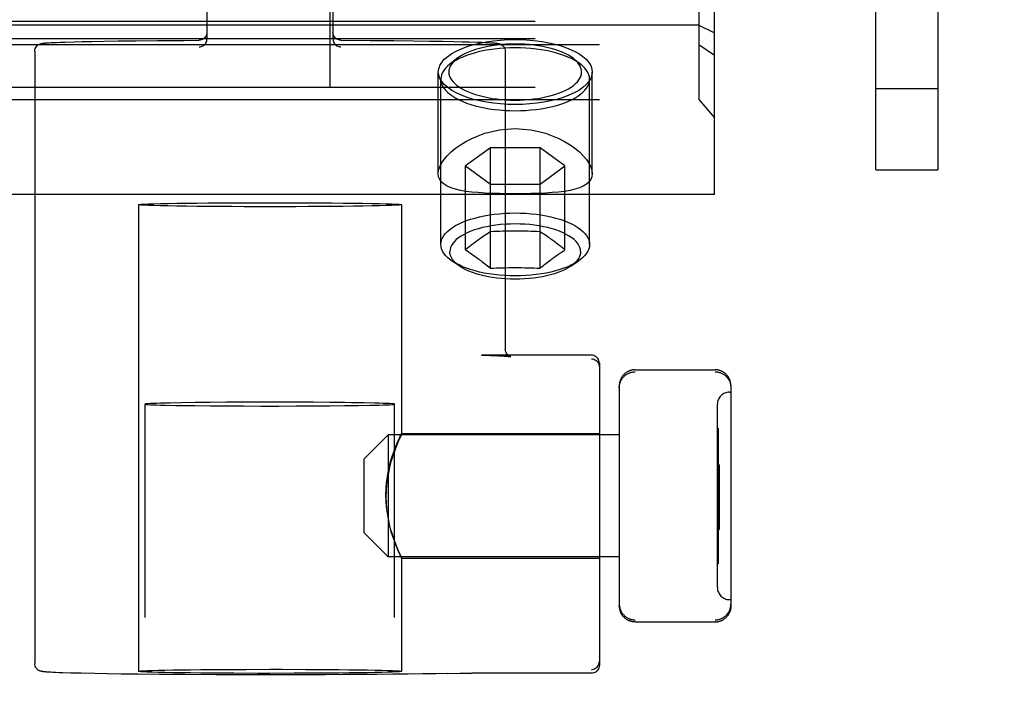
# Model space of a CAD drawing. Header units: inches. Extents: x 0 to 243, y 0 to 157.
# Tile 29 of 69: x 87.708 to 88.943, y 93.368 to 94.221. Entities that reach past the tile are written whole.
import ezdxf

# ---------------------------------------------------------------- set-up
doc = ezdxf.new("R2010")
doc.units = ezdxf.units.IN
doc.header["$LTSCALE"] = 13.357143
doc.header["$MEASUREMENT"] = 0
doc.linetypes.add('HIDDEN', pattern=[0.2, 0.1, -0.1])
doc.layers.add('DEFAULT_2', color=8, linetype='HIDDEN')

msp = doc.modelspace()

# ---------------------------------------------------------------- linework, layer by layer
at = {"layer": 'DEFAULT_2', "color": 8, "linetype": 'HIDDEN'}
for p, q in [((88.7815, 94.0329), (88.7815, 95.1249)), ((88.8595, 95.1249), (88.8595, 94.0329)), ((87.943, 94.7731), (87.943, 94.1969)), ((88.101, 94.7731), (88.101, 94.1969)), ((88.5795, 94.0019), (88.5795, 94.5639)), ((88.5595, 94.4445), (88.5595, 94.1212)), ((88.0975, 94.1362), (88.0975, 94.4238)), ((131.0975, 94.219), (49.079, 94.219)), ((88.5595, 94.2143), (87.0995, 94.2143)), ((88.5595, 94.2143), (88.5795, 94.2045)), ((131.0975, 94.1972), (49.1095, 94.1972)), ((87.0995, 94.1898), (88.5595, 94.1898)), ((87.7445, 94.1922), (87.7471, 94.1923)), ((87.7471, 94.1923), (87.7503, 94.1925)), ((87.7503, 94.1925), (87.7542, 94.1927)), ((87.7542, 94.1927), (87.7591, 94.1929)), ((87.7591, 94.1929), (87.7651, 94.1931)), ((87.7651, 94.1931), (87.7766, 94.1934)), ((87.7766, 94.1934), (87.7866, 94.1936)), ((87.7866, 94.1936), (87.7987, 94.1939)), ((87.7987, 94.1939), (87.8136, 94.1941)), ((87.8136, 94.1941), (87.8318, 94.1944)), ((87.8318, 94.1944), (87.854, 94.1947)), ((87.854, 94.1947), (87.881, 94.195)), ((88.111, 94.1953), (88.1474, 94.1951)), ((88.1474, 94.1951), (88.1774, 94.1948)), ((88.1774, 94.1948), (88.202, 94.1946)), ((88.202, 94.1946), (88.2221, 94.1943)), ((88.2221, 94.1943), (88.2385, 94.194)), ((88.2385, 94.194), (88.2519, 94.1937)), ((88.2519, 94.1937), (88.2629, 94.1935)), ((88.2629, 94.1935), (88.2718, 94.1933)), ((88.2718, 94.1933), (88.2823, 94.1929)), ((88.2823, 94.1929), (88.2876, 94.1928)), ((88.2876, 94.1928), (88.292, 94.1926)), ((88.292, 94.1926), (88.2955, 94.1924)), ((88.5595, 94.1898), (88.5795, 94.1766)), ((87.727, 94.1812), (87.727, 93.4142)), ((88.317, 94.1812), (88.317, 93.8082)), ((88.2558, 94.1719), (88.247, 94.1648)), ((88.4031, 94.1719), (88.412, 94.1648)), ((88.233, 94.0282), (88.233, 94.1555)), ((88.426, 94.0282), (88.426, 94.1555)), ((131.0975, 94.1362), (49.1095, 94.1362)), ((88.2362, 93.9394), (88.2362, 94.1465)), ((88.4227, 93.9394), (88.4227, 94.1465)), ((88.7815, 94.1349), (88.8595, 94.1349)), ((87.0995, 94.1212), (88.5595, 94.1212)), ((88.5595, 94.1212), (88.5795, 94.0982)), ((88.2983, 94.0605), (88.2671, 94.0377)), ((88.2983, 93.9096), (88.2983, 94.0605)), ((88.3607, 94.0605), (88.2983, 94.0605)), ((88.3607, 93.9096), (88.3607, 94.0605)), ((88.3918, 94.0377), (88.3607, 94.0605)), ((88.2671, 93.9325), (88.2671, 94.0377)), ((88.2671, 94.0377), (88.2983, 94.0149)), ((88.3607, 94.0149), (88.3918, 94.0377)), ((88.3918, 93.9325), (88.3918, 94.0377)), ((88.7815, 94.0329), (88.8595, 94.0329)), ((88.2983, 94.0149), (88.3607, 94.0149)), ((88.5795, 94.0019), (87.0795, 94.0019)), ((87.857, 93.9892), (87.857, 93.4042)), ((87.9898, 93.9917), (88.022, 93.9917)), ((88.187, 93.9892), (88.187, 93.7022)), ((88.0542, 93.9867), (88.022, 93.9866)), ((88.2735, 93.9376), (88.2714, 93.9359)), ((88.2757, 93.9393), (88.2735, 93.9376)), ((88.2778, 93.9409), (88.2757, 93.9393)), ((88.3801, 93.9417), (88.3779, 93.9434)), ((88.3822, 93.9401), (88.3801, 93.9417)), ((88.3843, 93.9385), (88.3822, 93.9401)), ((88.3865, 93.9368), (88.3843, 93.9385)), ((88.2692, 93.9342), (88.2671, 93.9325)), ((88.2671, 93.9325), (88.2682, 93.9318)), ((88.2714, 93.9359), (88.2692, 93.9342)), ((88.2725, 93.9289), (88.2746, 93.9275)), ((88.2746, 93.9275), (88.2767, 93.926)), ((88.2767, 93.926), (88.2788, 93.9245)), ((88.3801, 93.9245), (88.3822, 93.926)), ((88.3822, 93.926), (88.3843, 93.9275)), ((88.3886, 93.9351), (88.3865, 93.9368)), ((88.2601, 93.912), (88.2505, 93.9184)), ((88.3779, 93.923), (88.3801, 93.9245)), ((88.3989, 93.912), (88.4084, 93.9184)), ((88.2873, 93.8005), (88.2984, 93.8002)), ((88.2874, 93.8005), (88.2873, 93.8005)), ((88.425, 93.8005), (88.2874, 93.8005)), ((88.2984, 93.8002), (88.3041, 93.8)), ((88.3041, 93.8), (88.3088, 93.7998)), ((88.3088, 93.7998), (88.3126, 93.7996)), ((88.3126, 93.7996), (88.3156, 93.7995)), ((88.435, 93.7905), (88.435, 93.4119)), ((88.48, 93.7823), (88.58, 93.7823)), ((88.46, 93.7622), (88.46, 93.4863)), ((88.598, 93.7542), (88.6, 93.7542)), ((88.6, 93.7622), (88.6, 93.4863)), ((87.8969, 93.7406), (87.8848, 93.7404)), ((87.9115, 93.7409), (87.8969, 93.7406)), ((87.9283, 93.7411), (87.9115, 93.7409)), ((87.9471, 93.7413), (87.9283, 93.7411)), ((87.9674, 93.7415), (87.9471, 93.7413)), ((87.9888, 93.7416), (87.9674, 93.7415)), ((88.0108, 93.7416), (87.9888, 93.7416)), ((88.0331, 93.7416), (88.0108, 93.7416)), ((88.0552, 93.7416), (88.0331, 93.7416)), ((88.0766, 93.7415), (88.0552, 93.7416)), ((88.0969, 93.7413), (88.0766, 93.7415)), ((88.1401, 93.7408), (88.1243, 93.741)), ((87.8657, 58.7433), (87.8657, 93.7392)), ((87.9039, 93.7376), (87.9197, 93.7374)), ((87.9471, 93.7371), (87.9674, 93.737)), ((87.9674, 93.737), (87.9888, 93.7369)), ((87.9888, 93.7369), (88.0108, 93.7368)), ((88.0108, 93.7368), (88.0331, 93.7368)), ((88.0331, 93.7368), (88.0552, 93.7369)), ((88.0552, 93.7369), (88.0766, 93.737)), ((88.0766, 93.737), (88.0969, 93.7371)), ((88.0969, 93.7371), (88.1156, 93.7373)), ((88.1156, 93.7373), (88.1325, 93.7375)), ((88.1325, 93.7375), (88.1471, 93.7378)), ((88.1471, 93.7378), (88.1591, 93.7381)), ((88.1782, 58.7433), (88.1782, 93.7392)), ((88.583, 93.5092), (88.583, 93.7392)), ((88.583, 93.7092), (88.584, 93.7092)), ((88.583, 93.7077), (88.584, 93.7077)), ((88.584, 93.7092), (88.584, 93.5392)), ((88.14, 93.6707), (88.17, 93.7007)), ((88.17, 93.7007), (88.17, 93.5477)), ((88.46, 93.7007), (88.17, 93.7007)), ((88.1869, 93.7022), (88.435, 93.7022)), ((88.14, 93.5777), (88.14, 93.6707)), ((88.585, 93.6632), (88.583, 93.6632)), ((88.585, 93.6617), (88.583, 93.6617)), ((88.585, 93.6582), (88.583, 93.6582)), ((88.585, 93.6567), (88.583, 93.6567)), ((88.585, 93.6632), (88.585, 93.5819)), ((88.583, 93.6306), (88.585, 93.6306)), ((88.583, 93.6291), (88.585, 93.6291)), ((88.583, 93.6285), (88.585, 93.6285)), ((88.583, 93.6282), (88.585, 93.6282)), ((88.583, 93.627), (88.585, 93.627)), ((88.583, 93.6267), (88.585, 93.6267)), ((88.585, 93.6261), (88.583, 93.6261)), ((88.585, 93.6246), (88.583, 93.6246)), ((88.585, 93.5964), (88.583, 93.5964)), ((88.583, 93.5884), (88.585, 93.5884)), ((88.583, 93.5869), (88.585, 93.5869)), ((88.583, 93.5834), (88.585, 93.5834)), ((88.583, 93.5826), (88.585, 93.5826)), ((88.583, 93.5819), (88.585, 93.5819)), ((88.14, 93.5777), (88.17, 93.5477)), ((88.46, 93.5477), (88.17, 93.5477)), ((88.1869, 93.5462), (88.435, 93.5462)), ((88.187, 93.5462), (88.187, 93.4042)), ((88.583, 93.5407), (88.584, 93.5407)), ((88.583, 93.5392), (88.584, 93.5392)), ((88.598, 93.4942), (88.6, 93.4942)), ((88.46, 93.4855), (88.46, 93.4863)), ((88.46, 93.4856), (88.46, 93.4848)), ((88.46, 93.4849), (88.4601, 93.4841)), ((88.4601, 93.4841), (88.4602, 93.4834)), ((88.4602, 93.4834), (88.4603, 93.4826)), ((88.4603, 93.4827), (88.4605, 93.4819)), ((88.4604, 93.4819), (88.4606, 93.4812)), ((88.4606, 93.4812), (88.4608, 93.4805)), ((88.5993, 93.4812), (88.5991, 93.4805)), ((88.5995, 93.482), (88.5993, 93.4812)), ((88.5996, 93.4827), (88.5995, 93.4819)), ((88.5998, 93.4834), (88.5996, 93.4826)), ((88.5999, 93.4841), (88.5998, 93.4834)), ((88.6, 93.4856), (88.5999, 93.4848)), ((88.5999, 93.4849), (88.5999, 93.4841)), ((88.6, 93.4863), (88.6, 93.4855)), ((88.4608, 93.4805), (88.461, 93.4798)), ((88.461, 93.4798), (88.4613, 93.4791)), ((88.4682, 93.47), (88.4676, 93.4705)), ((88.4688, 93.4696), (88.4682, 93.4701)), ((88.4694, 93.4692), (88.4688, 93.4696)), ((88.47, 93.4689), (88.4694, 93.4693)), ((88.4706, 93.4685), (88.47, 93.4689)), ((88.4712, 93.4682), (88.4706, 93.4685)), ((88.5887, 93.4682), (88.5894, 93.4685)), ((88.5893, 93.4685), (88.59, 93.4689)), ((88.59, 93.4689), (88.5906, 93.4693)), ((88.5906, 93.4692), (88.5912, 93.4696)), ((88.5987, 93.4791), (88.5984, 93.4784)), ((88.5989, 93.4798), (88.5987, 93.4791)), ((88.5991, 93.4805), (88.5989, 93.4798)), ((88.4719, 93.4679), (88.4712, 93.4682)), ((88.4725, 93.4676), (88.4718, 93.4679)), ((88.4732, 93.4674), (88.4725, 93.4677)), ((88.4739, 93.4672), (88.4731, 93.4674)), ((88.4745, 93.4669), (88.4738, 93.4672)), ((88.4752, 93.4668), (88.4745, 93.467)), ((88.4759, 93.4666), (88.4751, 93.4668)), ((88.4766, 93.4665), (88.4758, 93.4666)), ((88.4773, 93.4664), (88.4765, 93.4665)), ((88.478, 93.4663), (88.4772, 93.4664)), ((88.4787, 93.4662), (88.4779, 93.4663)), ((88.4794, 93.4662), (88.4786, 93.4662)), ((88.48, 93.4662), (88.4793, 93.4662)), ((88.48, 93.4662), (88.58, 93.4662)), ((88.5807, 93.4662), (88.58, 93.4662)), ((88.5806, 93.4662), (88.5814, 93.4662)), ((88.5813, 93.4662), (88.5821, 93.4663)), ((88.582, 93.4663), (88.5827, 93.4664)), ((88.5827, 93.4664), (88.5834, 93.4665)), ((88.5834, 93.4665), (88.5841, 93.4666)), ((88.5841, 93.4666), (88.5848, 93.4668)), ((88.5847, 93.4668), (88.5855, 93.467)), ((88.5854, 93.467), (88.5861, 93.4672)), ((88.5861, 93.4672), (88.5868, 93.4674)), ((88.5868, 93.4674), (88.5875, 93.4677)), ((88.5874, 93.4676), (88.5881, 93.4679)), ((88.5881, 93.4679), (88.5887, 93.4682)), ((87.9351, 93.4064), (87.9624, 93.4066)), ((87.9624, 93.4066), (87.9917, 93.4067)), ((87.9917, 93.4067), (88.022, 93.4068)), ((88.022, 93.4068), (88.0373, 93.4068)), ((88.0373, 93.4068), (88.0671, 93.4067)), ((87.7496, 93.4029), (87.7468, 93.4031)), ((87.7531, 93.4028), (87.7496, 93.4029)), ((87.7572, 93.4026), (87.7531, 93.4028)), ((87.7623, 93.4024), (87.7572, 93.4026)), ((87.772, 93.4021), (87.7623, 93.4024)), ((87.7851, 93.4018), (87.772, 93.4021)), ((87.8025, 93.4015), (87.7851, 93.4018)), ((87.8173, 93.4012), (87.8025, 93.4015)), ((87.8352, 93.4009), (87.8173, 93.4012)), ((87.857, 93.4007), (87.8352, 93.4009)), ((87.8834, 93.4004), (87.857, 93.4007)), ((87.9153, 93.4002), (87.8834, 93.4004)), ((87.954, 93.4), (87.9153, 93.4002)), ((88.0067, 93.4017), (87.9768, 93.4018)), ((88.022, 93.4017), (88.0067, 93.4017)), ((88.0523, 93.4018), (88.022, 93.4017)), ((88.0816, 93.4019), (88.0523, 93.4018)), ((88.1088, 93.4021), (88.0816, 93.4019)), ((88.245, 93.4015), (88.2602, 93.4018)), ((88.2602, 93.4018), (88.2637, 93.4019)), ((88.2637, 93.4019), (88.268, 93.4019)), ((88.268, 93.4019), (88.2752, 93.4019)), ((88.425, 93.4019), (88.2752, 93.4019))]:
    msp.add_line(p, q, dxfattribs=at)
for points in [[(87.943, 94.2054), (87.9429, 94.2041), (87.9427, 94.2029), (87.9423, 94.2017), (87.9417, 94.2005), (87.941, 94.1995), (87.9402, 94.1985), (87.9392, 94.1976), (87.9381, 94.1968), (87.9369, 94.1962), (87.9357, 94.1957), (87.9343, 94.1954), (87.933, 94.1953)], [(87.933, 94.187), (87.9343, 94.1871), (87.9357, 94.1873), (87.9369, 94.1878), (87.9381, 94.1884), (87.9392, 94.1891), (87.9402, 94.19), (87.941, 94.191), (87.9417, 94.1921), (87.9423, 94.1932), (87.9427, 94.1944), (87.9429, 94.1956), (87.943, 94.1969)], [(88.111, 94.1953), (88.1096, 94.1954), (88.1083, 94.1957), (88.107, 94.1962), (88.1058, 94.1968), (88.1047, 94.1976), (88.1038, 94.1985), (88.1029, 94.1995), (88.1022, 94.2005), (88.1017, 94.2017), (88.1013, 94.2029), (88.1011, 94.2041), (88.101, 94.2054)], [(88.101, 94.1969), (88.1011, 94.1956), (88.1013, 94.1944), (88.1017, 94.1932), (88.1022, 94.1921), (88.1029, 94.191), (88.1038, 94.19), (88.1047, 94.1891), (88.1058, 94.1884), (88.107, 94.1878), (88.1083, 94.1873), (88.1096, 94.1871), (88.111, 94.187)], [(87.727, 94.1812), (87.7272, 94.1831), (87.7277, 94.1848), (87.7284, 94.1864), (87.7293, 94.1876), (87.7302, 94.1886), (87.7311, 94.1893), (87.7319, 94.1898), (87.7327, 94.1903), (87.7335, 94.1906), (87.7341, 94.1909), (87.7347, 94.191), (87.7352, 94.1912), (87.7357, 94.1913), (87.7361, 94.1914), (87.7366, 94.1914), (87.737, 94.1915), (87.7375, 94.1916), (87.7381, 94.1916), (87.7386, 94.1917), (87.7392, 94.1918), (87.7399, 94.1918), (87.7406, 94.1919), (87.7414, 94.192), (87.7424, 94.192), (87.7434, 94.1921), (87.7445, 94.1922)], [(87.881, 94.195), (87.914, 94.1952), (87.9329, 94.1953)], [(88.233, 94.1555), (88.2335, 94.1596), (88.2349, 94.1636), (88.2373, 94.1676), (88.2406, 94.1714), (88.2448, 94.175), (88.2498, 94.1785), (88.2556, 94.1818), (88.2622, 94.1847), (88.2693, 94.1874), (88.2772, 94.1898)], [(88.3295, 94.1859), (88.3229, 94.1858), (88.3163, 94.1855), (88.3098, 94.185), (88.3033, 94.1843), (88.297, 94.1834), (88.2908, 94.1823), (88.2849, 94.1811), (88.2791, 94.1796), (88.2737, 94.178), (88.2685, 94.1763), (88.2636, 94.1743), (88.259, 94.1723), (88.2549, 94.1701), (88.2511, 94.1678), (88.2477, 94.1654), (88.247, 94.1648)], [(88.3295, 94.1907), (88.3236, 94.1906), (88.3177, 94.1903), (88.3119, 94.1899), (88.3061, 94.1893), (88.3005, 94.1885), (88.295, 94.1875), (88.2897, 94.1864), (88.2845, 94.1851), (88.2796, 94.1837), (88.275, 94.1821), (88.2707, 94.1804), (88.2666, 94.1786), (88.2629, 94.1766), (88.2595, 94.1746), (88.2564, 94.1724), (88.2558, 94.1719)], [(88.2772, 94.1898), (88.2852, 94.1918), (88.2935, 94.1934), (88.3022, 94.1946), (88.3111, 94.1956), (88.3202, 94.1961), (88.3295, 94.1963)], [(88.2955, 94.1924), (88.2984, 94.1922), (88.2996, 94.1922), (88.3007, 94.1921), (88.3017, 94.192), (88.3026, 94.192), (88.3034, 94.1919), (88.3041, 94.1918), (88.3048, 94.1918), (88.3054, 94.1917), (88.306, 94.1916), (88.3065, 94.1916), (88.3069, 94.1915), (88.3074, 94.1914), (88.3079, 94.1913), (88.3083, 94.1913), (88.3088, 94.1911), (88.3093, 94.191), (88.3098, 94.1908), (88.3105, 94.1906), (88.3113, 94.1903), (88.3121, 94.1898), (88.3129, 94.1893), (88.3137, 94.1886), (88.3146, 94.1877), (88.3155, 94.1864), (88.3163, 94.1849), (88.3168, 94.1831), (88.317, 94.1812)], [(88.3295, 94.1963), (88.3387, 94.1961), (88.3478, 94.1956), (88.3567, 94.1946), (88.3654, 94.1934), (88.3737, 94.1918), (88.3817, 94.1898)], [(88.4031, 94.1719), (88.4025, 94.1724), (88.3995, 94.1746), (88.3961, 94.1766), (88.3923, 94.1786), (88.3883, 94.1804), (88.3839, 94.1821), (88.3793, 94.1837), (88.3744, 94.1851), (88.3693, 94.1864), (88.364, 94.1875), (88.3585, 94.1885), (88.3528, 94.1893), (88.3471, 94.1899), (88.3412, 94.1903), (88.3354, 94.1906), (88.3295, 94.1907)], [(88.412, 94.1648), (88.4113, 94.1654), (88.4079, 94.1678), (88.4041, 94.1701), (88.3999, 94.1723), (88.3954, 94.1743), (88.3905, 94.1763), (88.3853, 94.178), (88.3798, 94.1796), (88.3741, 94.1811), (88.3681, 94.1823), (88.3619, 94.1834), (88.3556, 94.1843), (88.3492, 94.185), (88.3427, 94.1855), (88.3361, 94.1858), (88.3295, 94.1859)], [(88.3817, 94.1898), (88.3896, 94.1874), (88.3968, 94.1847), (88.4033, 94.1818), (88.4092, 94.1785), (88.4142, 94.175), (88.4184, 94.1714), (88.4217, 94.1676), (88.4241, 94.1636), (88.4255, 94.1596), (88.426, 94.1555)], [(88.247, 94.1648), (88.2447, 94.1628), (88.2421, 94.1602), (88.24, 94.1576), (88.2384, 94.1548), (88.2372, 94.1521), (88.2365, 94.1493), (88.2362, 94.1465)], [(88.2558, 94.1719), (88.2538, 94.1701), (88.2515, 94.1678), (88.2496, 94.1654), (88.2481, 94.163), (88.2471, 94.1605), (88.2464, 94.158), (88.2462, 94.1555), (88.2464, 94.153), (88.2471, 94.1505), (88.2481, 94.148), (88.2496, 94.1456), (88.2515, 94.1432), (88.2538, 94.1409), (88.2564, 94.1386), (88.2595, 94.1365), (88.2629, 94.1344), (88.2666, 94.1325), (88.2707, 94.1306), (88.275, 94.1289), (88.2796, 94.1273), (88.2845, 94.1259), (88.2897, 94.1246), (88.295, 94.1235), (88.3005, 94.1225), (88.3061, 94.1217), (88.3119, 94.1211), (88.3177, 94.1207), (88.3236, 94.1204), (88.3295, 94.1203)], [(88.3295, 94.1203), (88.3354, 94.1204), (88.3412, 94.1207), (88.3471, 94.1211), (88.3528, 94.1217), (88.3585, 94.1225), (88.364, 94.1235), (88.3693, 94.1246), (88.3744, 94.1259), (88.3793, 94.1273), (88.3839, 94.1289), (88.3883, 94.1306), (88.3923, 94.1325), (88.3961, 94.1344), (88.3995, 94.1365), (88.4025, 94.1386), (88.4052, 94.1409), (88.4075, 94.1432), (88.4093, 94.1456), (88.4108, 94.148), (88.4119, 94.1505), (88.4125, 94.153), (88.4127, 94.1555), (88.4125, 94.158), (88.4119, 94.1605), (88.4108, 94.163), (88.4093, 94.1654), (88.4075, 94.1678), (88.4052, 94.1701), (88.4031, 94.1719)], [(88.4227, 94.1465), (88.4225, 94.1493), (88.4218, 94.1521), (88.4206, 94.1548), (88.4189, 94.1576), (88.4168, 94.1602), (88.4143, 94.1628), (88.412, 94.1648)], [(88.2772, 94.1212), (88.2693, 94.1236), (88.2622, 94.1263), (88.2556, 94.1293), (88.2498, 94.1325), (88.2448, 94.136), (88.2406, 94.1397), (88.2373, 94.1435), (88.2349, 94.1474), (88.2335, 94.1515), (88.233, 94.1555)], [(88.426, 94.1555), (88.4255, 94.1515), (88.4241, 94.1474), (88.4217, 94.1435), (88.4184, 94.1397), (88.4142, 94.136), (88.4092, 94.1325), (88.4033, 94.1293), (88.3968, 94.1263), (88.3896, 94.1236), (88.3817, 94.1212)], [(88.2362, 94.1465), (88.2365, 94.1436), (88.2372, 94.1408), (88.2384, 94.1381), (88.24, 94.1353), (88.2421, 94.1327), (88.2447, 94.1301), (88.2477, 94.1276), (88.2511, 94.1251), (88.2549, 94.1228), (88.259, 94.1206), (88.2636, 94.1186), (88.2685, 94.1166), (88.2737, 94.1149), (88.2791, 94.1133), (88.2849, 94.1118), (88.2908, 94.1106), (88.297, 94.1095), (88.3033, 94.1086), (88.3098, 94.1079), (88.3163, 94.1074), (88.3229, 94.1071), (88.3295, 94.107)], [(88.3295, 94.107), (88.3361, 94.1071), (88.3427, 94.1074), (88.3492, 94.1079), (88.3556, 94.1086), (88.3619, 94.1095), (88.3681, 94.1106), (88.3741, 94.1118), (88.3798, 94.1133), (88.3853, 94.1149), (88.3905, 94.1166), (88.3954, 94.1186), (88.3999, 94.1206), (88.4041, 94.1228), (88.4079, 94.1251), (88.4113, 94.1276), (88.4143, 94.1301), (88.4168, 94.1327), (88.4189, 94.1353), (88.4206, 94.1381), (88.4218, 94.1408), (88.4225, 94.1436), (88.4227, 94.1465)], [(88.3295, 94.1147), (88.3202, 94.1149), (88.3111, 94.1155), (88.3022, 94.1164), (88.2935, 94.1177), (88.2852, 94.1193), (88.2772, 94.1212)], [(88.3817, 94.1212), (88.3737, 94.1193), (88.3654, 94.1177), (88.3567, 94.1164), (88.3478, 94.1155), (88.3387, 94.1149), (88.3295, 94.1147)], [(88.233, 94.0282), (88.2334, 94.0323), (88.2348, 94.0367), (88.2371, 94.0412), (88.2402, 94.0459), (88.2442, 94.0506), (88.249, 94.0553), (88.2545, 94.0599), (88.2607, 94.0643), (88.2676, 94.0685), (88.275, 94.0723), (88.2829, 94.0757), (88.2914, 94.0787), (88.3004, 94.0811), (88.3098, 94.0829), (88.3195, 94.084), (88.3295, 94.0845)], [(88.3295, 94.0845), (88.3395, 94.084), (88.3491, 94.0829), (88.3585, 94.0811), (88.3675, 94.0787), (88.376, 94.0757), (88.384, 94.0723), (88.3914, 94.0685), (88.3982, 94.0643), (88.4044, 94.0599), (88.4099, 94.0553), (88.4147, 94.0506), (88.4187, 94.0459), (88.4218, 94.0412), (88.4241, 94.0367), (88.4255, 94.0323), (88.426, 94.0282)], [(88.3295, 94.0029), (88.3195, 94.0029), (88.3098, 94.0031), (88.3004, 94.0033), (88.2914, 94.0037), (88.283, 94.0043), (88.275, 94.005), (88.2676, 94.0059), (88.2608, 94.0071), (88.2546, 94.0085), (88.249, 94.0103), (88.2443, 94.0124), (88.2403, 94.0148), (88.2371, 94.0176), (88.2348, 94.0208), (88.2334, 94.0243), (88.233, 94.0282)], [(88.426, 94.0282), (88.4255, 94.0243), (88.4241, 94.0208), (88.4218, 94.0176), (88.4187, 94.0148), (88.4147, 94.0124), (88.4099, 94.0103), (88.4044, 94.0085), (88.3982, 94.0071), (88.3913, 94.0059), (88.3839, 94.005), (88.376, 94.0043), (88.3675, 94.0037), (88.3585, 94.0033), (88.3491, 94.0031), (88.3394, 94.0029), (88.3295, 94.0029)], [(87.857, 93.9892), (87.8578, 93.9894), (87.8601, 93.9897), (87.8641, 93.9899), (87.8695, 93.9902), (87.8765, 93.9904), (87.8848, 93.9906), (87.8944, 93.9908), (87.9053, 93.991), (87.9173, 93.9911), (87.9303, 93.9913), (87.9442, 93.9914), (87.9588, 93.9915), (87.9741, 93.9916), (87.9898, 93.9917)], [(88.022, 93.9866), (87.9898, 93.9867), (87.9741, 93.9868), (87.9588, 93.9868), (87.9442, 93.9869), (87.9303, 93.9871), (87.9173, 93.9872), (87.9053, 93.9874), (87.8944, 93.9876), (87.8848, 93.9878), (87.8765, 93.988), (87.8695, 93.9882), (87.8641, 93.9884), (87.8601, 93.9887), (87.8578, 93.9889), (87.857, 93.9892)], [(88.022, 93.9917), (88.0542, 93.9917), (88.0699, 93.9916), (88.0851, 93.9915), (88.0998, 93.9914), (88.1136, 93.9913), (88.1266, 93.9911), (88.1386, 93.991), (88.1495, 93.9908), (88.1592, 93.9906), (88.1675, 93.9904), (88.1744, 93.9902), (88.1799, 93.9899), (88.1838, 93.9897), (88.1862, 93.9894), (88.187, 93.9892)], [(88.187, 93.9892), (88.1862, 93.9889), (88.1838, 93.9887), (88.1799, 93.9884), (88.1744, 93.9882), (88.1675, 93.988), (88.1592, 93.9878), (88.1495, 93.9876), (88.1386, 93.9874), (88.1266, 93.9872), (88.1136, 93.9871), (88.0998, 93.9869), (88.0851, 93.9868), (88.0699, 93.9868), (88.0542, 93.9867)], [(88.2362, 93.9394), (88.2365, 93.9422), (88.2372, 93.945), (88.2384, 93.9478), (88.24, 93.9505), (88.2421, 93.9531), (88.2447, 93.9557), (88.2476, 93.9583), (88.251, 93.9607), (88.2548, 93.963), (88.259, 93.9652), (88.2635, 93.9672), (88.2684, 93.9692), (88.2736, 93.9709), (88.2791, 93.9725), (88.2848, 93.974), (88.2907, 93.9752), (88.2969, 93.9763), (88.3032, 93.9772), (88.3097, 93.9779), (88.3162, 93.9784), (88.3228, 93.9787), (88.3295, 93.9788)], [(88.3295, 93.9788), (88.3361, 93.9787), (88.3427, 93.9784), (88.3493, 93.9779), (88.3557, 93.9772), (88.3621, 93.9763), (88.3682, 93.9752), (88.3742, 93.974), (88.3799, 93.9725), (88.3854, 93.9709), (88.3905, 93.9692), (88.3954, 93.9672), (88.3999, 93.9652), (88.4041, 93.963), (88.4079, 93.9607), (88.4113, 93.9583), (88.4143, 93.9557), (88.4168, 93.9531), (88.4189, 93.9505), (88.4206, 93.9478), (88.4218, 93.945), (88.4225, 93.9422), (88.4227, 93.9394)], [(88.4114, 93.9304), (88.4112, 93.933), (88.4105, 93.9356), (88.4094, 93.9381), (88.4078, 93.9406), (88.4057, 93.943), (88.4033, 93.9454), (88.4004, 93.9477), (88.3972, 93.9499), (88.3935, 93.952), (88.3895, 93.9539), (88.3852, 93.9558), (88.3806, 93.9575), (88.3756, 93.959), (88.3704, 93.9604), (88.365, 93.9616), (88.3594, 93.9626), (88.3536, 93.9635), (88.3477, 93.9642), (88.3417, 93.9646), (88.3356, 93.9649), (88.3295, 93.965), (88.3234, 93.9649), (88.3173, 93.9646), (88.3112, 93.9642), (88.3053, 93.9635), (88.2995, 93.9626), (88.2939, 93.9616), (88.2885, 93.9604), (88.2833, 93.959), (88.2784, 93.9575), (88.2737, 93.9558), (88.2694, 93.9539), (88.2654, 93.952), (88.2618, 93.9499), (88.2585, 93.9477), (88.2556, 93.9454), (88.2532, 93.943), (88.2512, 93.9406), (88.2496, 93.9381), (88.2484, 93.9356), (88.2478, 93.933), (88.2475, 93.9304)], [(88.2983, 93.9553), (88.2964, 93.9541), (88.2946, 93.9528), (88.2928, 93.9516), (88.291, 93.9505), (88.2894, 93.9493), (88.2878, 93.9482), (88.2863, 93.9471), (88.2848, 93.9461), (88.2835, 93.9451), (88.2822, 93.9442), (88.2811, 93.9434), (88.2799, 93.9425), (88.2778, 93.9409)], [(88.3607, 93.9553), (88.3567, 93.9554), (88.3528, 93.9556), (88.349, 93.9557), (88.3451, 93.9558), (88.3412, 93.9559), (88.3373, 93.9559), (88.3334, 93.956), (88.3295, 93.956), (88.3255, 93.956), (88.3216, 93.9559), (88.3177, 93.9559), (88.3138, 93.9558), (88.31, 93.9557), (88.3061, 93.9556), (88.3022, 93.9554), (88.2983, 93.9553)], [(88.3779, 93.9434), (88.3767, 93.9442), (88.3755, 93.9451), (88.3741, 93.9461), (88.3727, 93.9471), (88.3712, 93.9482), (88.3696, 93.9493), (88.3679, 93.9505), (88.3662, 93.9517), (88.3644, 93.9528), (88.3625, 93.9541), (88.3607, 93.9553)], [(88.2505, 93.9184), (88.2476, 93.9205), (88.2447, 93.923), (88.2421, 93.9256), (88.24, 93.9283), (88.2384, 93.931), (88.2372, 93.9338), (88.2365, 93.9366), (88.2362, 93.9394)], [(88.4227, 93.9394), (88.4225, 93.9366), (88.4218, 93.9338), (88.4206, 93.931), (88.4189, 93.9283), (88.4168, 93.9256), (88.4143, 93.923), (88.4113, 93.9205), (88.4084, 93.9184)], [(88.2601, 93.912), (88.2576, 93.9138), (88.2549, 93.916), (88.2527, 93.9183), (88.2509, 93.9206), (88.2494, 93.923), (88.2484, 93.9255), (88.2477, 93.9279), (88.2475, 93.9304)], [(88.2682, 93.9318), (88.2703, 93.9304), (88.2714, 93.9297), (88.2725, 93.9289)], [(88.3843, 93.9275), (88.3865, 93.9289), (88.3876, 93.9297)], [(88.3876, 93.9297), (88.3897, 93.9311), (88.3908, 93.9318), (88.3918, 93.9325)], [(88.3918, 93.9325), (88.3908, 93.9333), (88.3886, 93.9351)], [(88.4114, 93.9304), (88.4112, 93.9279), (88.4106, 93.9255), (88.4095, 93.923), (88.4081, 93.9206), (88.4062, 93.9183), (88.404, 93.916), (88.4014, 93.9138), (88.3989, 93.912)], [(88.3295, 93.9), (88.3228, 93.9001), (88.3162, 93.9004), (88.3097, 93.9009), (88.3032, 93.9016), (88.2969, 93.9025), (88.2907, 93.9035), (88.2848, 93.9048), (88.2791, 93.9062), (88.2736, 93.9078), (88.2684, 93.9096), (88.2635, 93.9115), (88.259, 93.9136), (88.2548, 93.9158), (88.251, 93.9181), (88.2505, 93.9184)], [(88.2788, 93.9245), (88.2811, 93.923), (88.2822, 93.9221), (88.2835, 93.9212), (88.2848, 93.9202), (88.2863, 93.9191), (88.2878, 93.918), (88.2894, 93.9167), (88.291, 93.9154), (88.2928, 93.9141), (88.2946, 93.9127), (88.2964, 93.9112), (88.2983, 93.9096)], [(88.4084, 93.9184), (88.4079, 93.9181), (88.4041, 93.9158), (88.3999, 93.9136), (88.3954, 93.9115), (88.3905, 93.9096), (88.3854, 93.9078), (88.3799, 93.9062), (88.3742, 93.9048), (88.3682, 93.9035), (88.3621, 93.9025), (88.3557, 93.9016), (88.3493, 93.9009), (88.3427, 93.9004), (88.3361, 93.9001), (88.3295, 93.9)], [(88.3607, 93.9096), (88.3625, 93.9112), (88.3644, 93.9127), (88.3662, 93.9141), (88.3679, 93.9155), (88.3696, 93.9167), (88.3712, 93.918), (88.3727, 93.9191), (88.3741, 93.9202), (88.3755, 93.9212), (88.3767, 93.9221), (88.3779, 93.923)], [(88.3295, 93.8958), (88.3236, 93.8959), (88.3178, 93.8961), (88.3121, 93.8966), (88.3064, 93.8972), (88.3008, 93.8979), (88.2954, 93.8989), (88.2902, 93.9), (88.2852, 93.9013), (88.2804, 93.9027), (88.2758, 93.9042), (88.2715, 93.9059), (88.2675, 93.9077), (88.2639, 93.9096), (88.2605, 93.9117), (88.2601, 93.912)], [(88.2983, 93.9096), (88.3022, 93.9098), (88.3061, 93.9099), (88.31, 93.9101), (88.3138, 93.9102), (88.3177, 93.9102), (88.3216, 93.9103), (88.3255, 93.9103), (88.3295, 93.9103), (88.3334, 93.9103), (88.3373, 93.9103), (88.3412, 93.9102), (88.3451, 93.9102), (88.349, 93.9101), (88.3528, 93.9099), (88.3567, 93.9098), (88.3607, 93.9096)], [(88.3989, 93.912), (88.3984, 93.9117), (88.3951, 93.9096), (88.3914, 93.9077), (88.3874, 93.9059), (88.3831, 93.9042), (88.3786, 93.9027), (88.3738, 93.9013), (88.3687, 93.9), (88.3635, 93.8989), (88.3581, 93.8979), (88.3526, 93.8972), (88.3469, 93.8966), (88.3411, 93.8961), (88.3353, 93.8959), (88.3295, 93.8958)], [(88.3241, 93.7988), (88.3241, 93.7988), (88.3241, 93.7988), (88.3241, 93.7988), (88.3239, 93.7988), (88.3237, 93.7989), (88.3234, 93.799), (88.3229, 93.7992), (88.3223, 93.7994), (88.3216, 93.7999), (88.3207, 93.8004), (88.3198, 93.8013), (88.3189, 93.8023), (88.3182, 93.8034), (88.3176, 93.8047), (88.3172, 93.8063), (88.317, 93.8082)], [(88.3156, 93.7995), (88.318, 93.7993), (88.319, 93.7992), (88.3199, 93.7992), (88.3207, 93.7991), (88.3214, 93.7991), (88.322, 93.799), (88.3225, 93.799), (88.323, 93.7989), (88.3233, 93.7989), (88.3236, 93.7988), (88.3238, 93.7988), (88.324, 93.7988), (88.3241, 93.7988)], [(88.435, 93.7905), (88.4349, 93.7921), (88.4345, 93.7936), (88.4339, 93.795), (88.4331, 93.7964), (88.432, 93.7976), (88.4309, 93.7986), (88.4295, 93.7994), (88.4281, 93.8), (88.4265, 93.8004), (88.425, 93.8005)], [(88.425, 93.7959), (88.4265, 93.7958), (88.4281, 93.7954), (88.4295, 93.7948), (88.4309, 93.794), (88.4321, 93.7929), (88.4331, 93.7917), (88.4339, 93.7904), (88.4345, 93.7889), (88.4349, 93.7874), (88.435, 93.7859)], [(88.48, 93.7823), (88.4794, 93.7822), (88.4787, 93.7822), (88.478, 93.7822), (88.4773, 93.7821), (88.4766, 93.782), (88.4759, 93.7818), (88.4752, 93.7817), (88.4745, 93.7815), (88.4738, 93.7813), (88.4732, 93.7811), (88.4725, 93.7808), (88.4719, 93.7805), (88.4712, 93.7802), (88.4706, 93.7799), (88.47, 93.7796), (88.4694, 93.7792), (88.4688, 93.7788), (88.4682, 93.7784), (88.4676, 93.778), (88.4671, 93.7775), (88.4665, 93.7771), (88.466, 93.7766), (88.4655, 93.776), (88.465, 93.7755), (88.4646, 93.775), (88.4641, 93.7744), (88.4637, 93.7738), (88.4633, 93.7732), (88.4629, 93.7726), (88.4625, 93.772), (88.4622, 93.7713), (88.4618, 93.7707), (88.4616, 93.77), (88.4613, 93.7693), (88.461, 93.7686), (88.4608, 93.7679), (88.4606, 93.7672), (88.4604, 93.7665), (88.4603, 93.7658), (88.4602, 93.765), (88.4601, 93.7643), (88.46, 93.7636), (88.46, 93.7628), (88.46, 93.7622)], [(88.46, 93.7597), (88.46, 93.7605), (88.46, 93.7612), (88.4601, 93.7619), (88.4602, 93.7626), (88.4603, 93.7634), (88.4605, 93.7641), (88.4606, 93.7648), (88.4608, 93.7655), (88.461, 93.7662), (88.4613, 93.7668), (88.4616, 93.7675), (88.4619, 93.7682), (88.4622, 93.7688), (88.4625, 93.7695), (88.4629, 93.7701), (88.4633, 93.7707), (88.4637, 93.7713), (88.4641, 93.7719), (88.4646, 93.7724), (88.465, 93.773), (88.4655, 93.7735), (88.466, 93.774), (88.4665, 93.7745), (88.4671, 93.7749), (88.4676, 93.7754), (88.4682, 93.7758), (88.4688, 93.7762), (88.4694, 93.7766), (88.47, 93.777), (88.4706, 93.7773), (88.4712, 93.7776), (88.4718, 93.7779), (88.4725, 93.7782), (88.4731, 93.7785), (88.4738, 93.7787), (88.4745, 93.7789), (88.4751, 93.7791), (88.4758, 93.7792), (88.4765, 93.7794), (88.4772, 93.7795), (88.4779, 93.7795), (88.4786, 93.7796), (88.4793, 93.7796), (88.48, 93.7797)], [(88.6, 93.7622), (88.6, 93.7628), (88.5999, 93.7636), (88.5999, 93.7643), (88.5998, 93.765), (88.5996, 93.7658), (88.5995, 93.7665), (88.5993, 93.7672), (88.5991, 93.7679), (88.5989, 93.7686), (88.5987, 93.7693), (88.5984, 93.77), (88.5981, 93.7707), (88.5978, 93.7713), (88.5974, 93.772), (88.5971, 93.7726), (88.5967, 93.7732), (88.5963, 93.7738), (88.5958, 93.7744), (88.5954, 93.775), (88.5949, 93.7755), (88.5944, 93.7761), (88.5939, 93.7766), (88.5934, 93.7771), (88.5929, 93.7775), (88.5923, 93.778), (88.5917, 93.7784), (88.5912, 93.7788), (88.5906, 93.7792), (88.59, 93.7796), (88.5893, 93.7799), (88.5887, 93.7802), (88.5881, 93.7805), (88.5874, 93.7808), (88.5868, 93.7811), (88.5861, 93.7813), (88.5854, 93.7815), (88.5847, 93.7817), (88.5841, 93.7818), (88.5834, 93.782), (88.5827, 93.7821), (88.582, 93.7822), (88.5813, 93.7822), (88.5806, 93.7822), (88.58, 93.7823)], [(88.58, 93.7797), (88.5807, 93.7796), (88.5814, 93.7796), (88.5821, 93.7795), (88.5827, 93.7795), (88.5834, 93.7794), (88.5841, 93.7792), (88.5848, 93.7791), (88.5855, 93.7789), (88.5861, 93.7787), (88.5868, 93.7785), (88.5875, 93.7782), (88.5881, 93.7779), (88.5887, 93.7776), (88.5894, 93.7773), (88.59, 93.777), (88.5906, 93.7766), (88.5912, 93.7762), (88.5918, 93.7758), (88.5923, 93.7754), (88.5929, 93.7749), (88.5934, 93.7745), (88.5939, 93.774), (88.5944, 93.7735), (88.5949, 93.773), (88.5954, 93.7724), (88.5958, 93.7719), (88.5963, 93.7713), (88.5967, 93.7707), (88.5971, 93.7701), (88.5974, 93.7695), (88.5978, 93.7688), (88.5981, 93.7682), (88.5984, 93.7675), (88.5987, 93.7668), (88.5989, 93.7662), (88.5991, 93.7655), (88.5993, 93.7648), (88.5995, 93.7641), (88.5996, 93.7634), (88.5998, 93.7626), (88.5999, 93.7619), (88.5999, 93.7612), (88.6, 93.7605), (88.6, 93.7597)], [(87.8848, 93.7404), (87.8798, 93.7402), (87.8756, 93.74), (87.8721, 93.7399), (87.8693, 93.7397), (87.8673, 93.7396), (87.8661, 93.7394), (87.8657, 93.7392)], [(88.1243, 93.741), (88.1156, 93.7411), (88.0969, 93.7413)], [(88.1782, 93.7392), (88.1778, 93.7394), (88.1766, 93.7396), (88.1747, 93.7397), (88.1719, 93.7399), (88.1684, 93.74), (88.1641, 93.7402), (88.1591, 93.7404), (88.1534, 93.7405), (88.1401, 93.7408)], [(87.8657, 93.7392), (87.8661, 93.739), (87.8673, 93.7389), (87.8693, 93.7387), (87.8721, 93.7385), (87.8756, 93.7384), (87.8798, 93.7382), (87.8848, 93.7381), (87.8905, 93.7379), (87.9039, 93.7376)], [(87.9197, 93.7374), (87.9283, 93.7373), (87.9471, 93.7371)], [(88.1591, 93.7381), (88.1641, 93.7382), (88.1684, 93.7384), (88.1719, 93.7385), (88.1747, 93.7387), (88.1766, 93.7389), (88.1778, 93.739), (88.1782, 93.7392)], [(88.1674, 93.6254), (88.1676, 93.6332), (88.1682, 93.6408), (88.1692, 93.6483), (88.1705, 93.6555), (88.172, 93.6623), (88.1737, 93.6687), (88.1756, 93.6747), (88.1775, 93.6801), (88.1793, 93.6851), (88.1811, 93.6895), (88.1827, 93.6933), (88.1842, 93.6966), (88.1854, 93.6991), (88.1863, 93.7009), (88.1868, 93.702), (88.187, 93.7022)], [(88.1863, 93.7005), (88.1842, 93.6957), (88.1828, 93.6923), (88.1811, 93.6882), (88.1793, 93.6836), (88.1775, 93.6785), (88.1756, 93.6728), (88.1737, 93.6667), (88.172, 93.6601), (88.1705, 93.6532), (88.1692, 93.6459), (88.1682, 93.6384), (88.1676, 93.6308), (88.1674, 93.623)], [(88.187, 93.7022), (88.1868, 93.7018), (88.1863, 93.7005)], [(88.1842, 93.5527), (88.1828, 93.5562), (88.1811, 93.5603), (88.1793, 93.5649), (88.1774, 93.57), (88.1756, 93.5757), (88.1737, 93.5818), (88.172, 93.5883), (88.1704, 93.5953), (88.1692, 93.6025), (88.1682, 93.61), (88.1676, 93.6177), (88.1674, 93.6254)], [(88.1674, 93.623), (88.1676, 93.6152), (88.1682, 93.6076), (88.1692, 93.6002), (88.1705, 93.593), (88.172, 93.5862), (88.1737, 93.5797), (88.1756, 93.5738), (88.1775, 93.5683), (88.1793, 93.5633), (88.1811, 93.5589), (88.1827, 93.5551), (88.1842, 93.5519), (88.1854, 93.5493), (88.1863, 93.5475), (88.1868, 93.5465), (88.187, 93.5462)], [(88.187, 93.5462), (88.1868, 93.5467), (88.1863, 93.5479), (88.1842, 93.5527)], [(88.46, 93.4887), (88.46, 93.488), (88.46, 93.4873), (88.4601, 93.4865), (88.4602, 93.4858), (88.4603, 93.4851), (88.4605, 93.4844), (88.4606, 93.4837), (88.4608, 93.483), (88.461, 93.4823), (88.4613, 93.4816), (88.4616, 93.4809), (88.4619, 93.4803), (88.4622, 93.4796), (88.4625, 93.479), (88.4629, 93.4784), (88.4633, 93.4778), (88.4637, 93.4772), (88.4641, 93.4766), (88.4646, 93.476), (88.465, 93.4755), (88.4655, 93.475), (88.466, 93.4745), (88.4665, 93.474), (88.4671, 93.4735), (88.4676, 93.4731), (88.4682, 93.4726), (88.4688, 93.4722), (88.4694, 93.4718), (88.47, 93.4715), (88.4706, 93.4711), (88.4712, 93.4708), (88.4718, 93.4705), (88.4725, 93.4702), (88.4731, 93.47), (88.4738, 93.4698), (88.4745, 93.4696), (88.4751, 93.4694), (88.4758, 93.4692), (88.4765, 93.4691), (88.4772, 93.469), (88.4779, 93.4689), (88.4786, 93.4688), (88.4793, 93.4688), (88.48, 93.4688)], [(88.58, 93.4688), (88.5807, 93.4688), (88.5814, 93.4688), (88.5821, 93.4689), (88.5827, 93.469), (88.5834, 93.4691), (88.5841, 93.4692), (88.5848, 93.4694), (88.5855, 93.4696), (88.5861, 93.4698), (88.5868, 93.47), (88.5875, 93.4702), (88.5881, 93.4705), (88.5887, 93.4708), (88.5894, 93.4711), (88.59, 93.4715), (88.5906, 93.4718), (88.5912, 93.4722), (88.5918, 93.4726), (88.5923, 93.4731), (88.5929, 93.4735), (88.5934, 93.474), (88.5939, 93.4745), (88.5944, 93.475), (88.5949, 93.4755), (88.5954, 93.476), (88.5958, 93.4766), (88.5963, 93.4772), (88.5967, 93.4778), (88.5971, 93.4784), (88.5974, 93.479), (88.5978, 93.4796), (88.5981, 93.4803), (88.5984, 93.4809), (88.5987, 93.4816), (88.5989, 93.4823), (88.5991, 93.483), (88.5993, 93.4837), (88.5995, 93.4844), (88.5996, 93.4851), (88.5998, 93.4858), (88.5999, 93.4865), (88.5999, 93.4873), (88.6, 93.488), (88.6, 93.4887)], [(88.4641, 93.474), (88.4637, 93.4746), (88.4633, 93.4752), (88.4629, 93.4758), (88.4625, 93.4765), (88.4622, 93.4771), (88.4619, 93.4778), (88.4616, 93.4784), (88.4613, 93.4791)], [(88.4637, 93.4746), (88.4641, 93.474), (88.4646, 93.4735), (88.465, 93.4729), (88.4655, 93.4724), (88.466, 93.4719), (88.4665, 93.4714), (88.4671, 93.4709), (88.4676, 93.4705)], [(88.5954, 93.4735), (88.5949, 93.4729), (88.5944, 93.4724), (88.5939, 93.4719), (88.5934, 93.4714), (88.5929, 93.4709), (88.5923, 93.4705), (88.5918, 93.4701), (88.5912, 93.4696)], [(88.5949, 93.4729), (88.5954, 93.4735), (88.5958, 93.4741), (88.5963, 93.4746), (88.5967, 93.4752), (88.5971, 93.4759), (88.5974, 93.4765), (88.5978, 93.4771), (88.5981, 93.4778), (88.5984, 93.4785)], [(87.7468, 93.4031), (87.7445, 93.4032), (87.7435, 93.4033), (87.7426, 93.4034), (87.7417, 93.4034), (87.741, 93.4035), (87.7403, 93.4035), (87.7397, 93.4036), (87.7391, 93.4036), (87.7386, 93.4037), (87.7381, 93.4038), (87.7377, 93.4038), (87.7372, 93.4039), (87.7368, 93.4039), (87.7365, 93.404), (87.7361, 93.4041), (87.7357, 93.4041), (87.7353, 93.4042), (87.7349, 93.4043), (87.7345, 93.4044), (87.734, 93.4046), (87.7335, 93.4048), (87.733, 93.405), (87.7323, 93.4054), (87.7313, 93.4059), (87.7304, 93.4067), (87.7297, 93.4073), (87.729, 93.4082), (87.7283, 93.4093), (87.7276, 93.4106), (87.7272, 93.4123), (87.727, 93.4142)], [(88.0671, 93.4067), (88.0955, 93.4065), (88.1088, 93.4064), (88.1214, 93.4063), (88.1331, 93.4061), (88.1439, 93.406), (88.1536, 93.4058), (88.1623, 93.4056), (88.1697, 93.4054), (88.1758, 93.4052), (88.1807, 93.4049), (88.1842, 93.4047), (88.1863, 93.4045), (88.187, 93.4042)], [(88.425, 93.4066), (88.4265, 93.4067), (88.4281, 93.407), (88.4295, 93.4077), (88.4309, 93.4085), (88.4321, 93.4095), (88.4331, 93.4107), (88.4339, 93.4121), (88.4345, 93.4135), (88.4349, 93.415), (88.435, 93.4166)], [(88.435, 93.4119), (88.4348, 93.4104), (88.4345, 93.4088), (88.4339, 93.4074), (88.433, 93.406), (88.432, 93.4048), (88.4308, 93.4038), (88.4295, 93.403), (88.428, 93.4024), (88.4265, 93.4021), (88.425, 93.4019)], [(87.857, 93.4042), (87.8577, 93.4045), (87.8598, 93.4047), (87.8633, 93.4049), (87.8681, 93.4052), (87.8743, 93.4054), (87.8817, 93.4056), (87.8903, 93.4058), (87.9, 93.406), (87.9108, 93.4061), (87.9225, 93.4063), (87.9351, 93.4064)], [(87.9768, 93.4018), (87.9484, 93.402), (87.9351, 93.4021), (87.9225, 93.4022), (87.9108, 93.4024), (87.9, 93.4025), (87.8903, 93.4027), (87.8817, 93.4029), (87.8743, 93.4031), (87.8681, 93.4033), (87.8633, 93.4036), (87.8598, 93.4038), (87.8577, 93.404), (87.857, 93.4042)], [(88.245, 93.4015), (88.2298, 93.4012), (88.2131, 93.401), (88.1952, 93.4008), (88.1762, 93.4006), (88.1561, 93.4004), (88.1351, 93.4002), (88.1134, 93.4001), (88.0911, 93.4), (88.0683, 93.3999), (88.0452, 93.3999), (88.022, 93.3999), (87.9986, 93.3999), (87.9757, 93.3999), (87.954, 93.4)], [(88.187, 93.4042), (88.1863, 93.404), (88.1842, 93.4038), (88.1807, 93.4036), (88.1758, 93.4033), (88.1697, 93.4031), (88.1623, 93.4029), (88.1536, 93.4027), (88.1439, 93.4025), (88.1331, 93.4024), (88.1214, 93.4022), (88.1088, 93.4021)]]:
    msp.add_lwpolyline(points, dxfattribs=at)
for centre, start, end in [((88.598, 93.7392), 90, 180), ((88.598, 93.5092), 180, 270)]:
    msp.add_arc(centre, 0.015, start, end, dxfattribs=at)

doc.saveas('drawing.dxf')
